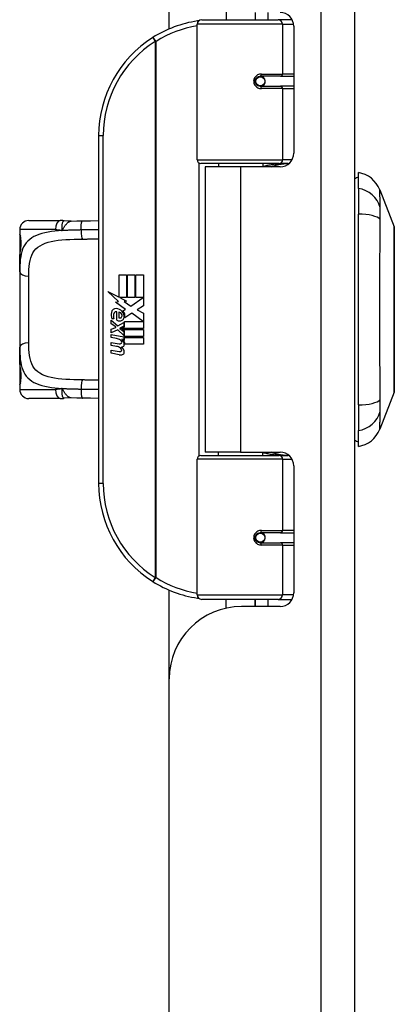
# Model space of a CAD drawing. Header units: inches. Extents: x 3.4 to 82.4, y 3.9 to 45.4.
# Tile 53 of 79: x 18.6 to 20.2, y 24.5 to 28.7. Entities that reach past the tile are written whole.
import ezdxf

# ---------------------------------------------------------------- set-up
doc = ezdxf.new("R2010")
doc.units = ezdxf.units.IN
doc.header["$MEASUREMENT"] = 0
doc.layers.add('Visible Edges(ANSI)', color=7, linetype='Continuous', lineweight=25)
doc.layers.add('Visible Tangent Edges(ANSI)', color=7, linetype='Continuous', lineweight=25)

msp = doc.modelspace()

# ---------------------------------------------------------------- linework, layer by layer
at = {"layer": 'Visible Edges(ANSI)'}
for p, q in [((20.0657, 8.04), (20.0657, 31.551)), ((19.2657, 28.6572), (19.2657, 29.04)), ((19.5107, 28.7353), (19.5107, 28.697)), ((19.6366, 28.728), (19.6366, 28.697)), ((19.6377, 28.697), (19.6377, 28.728)), ((19.3862, 28.0927), (19.3862, 28.6773)), ((19.4058, 28.697), (19.7357, 28.697)), ((19.7941, 28.697), (19.7357, 28.697)), ((19.7941, 28.697), (19.7956, 28.697)), ((19.8027, 28.6689), (19.8027, 28.1216)), ((19.653, 28.4522), (19.6534, 28.4503)), ((19.7453, 28.4529), (19.6583, 28.4529)), ((19.6607, 28.4508), (19.6607, 28.4528)), ((19.7453, 28.4529), (19.8027, 28.4529)), ((19.6583, 28.4509), (19.6533, 28.4509)), ((19.6614, 28.4118), (19.6618, 28.4096)), ((19.6583, 28.4096), (19.7453, 28.4096)), ((19.8027, 28.4096), (19.7453, 28.4096)), ((18.9612, 28.197), (18.9612, 26.697)), ((19.7396, 28.0769), (19.4019, 28.0769)), ((19.4782, 28.0769), (19.4782, 28.0625)), ((19.6691, 28.0769), (19.6691, 28.0625)), ((19.7396, 28.0769), (19.7823, 28.0769)), ((19.5737, 28.0625), (19.4207, 28.0625)), ((19.4207, 28.0625), (19.4207, 26.8315)), ((19.7436, 28.0625), (19.5737, 28.0625)), ((20.0814, 27.9695), (20.0814, 28.0376)), ((20.0814, 27.9695), (20.0814, 27.8588)), ((20.1738, 27.9636), (20.2359, 27.8039)), ((20.0814, 27.0352), (20.0814, 27.8588)), ((18.6601, 27.8309), (18.7955, 27.8309)), ((18.6208, 27.7915), (18.6208, 27.7718)), ((18.6208, 27.7718), (18.6208, 27.648)), ((18.6208, 27.6096), (18.6208, 27.648)), ((18.6208, 27.6096), (18.6208, 27.2844)), ((19.0491, 27.597), (19.0812, 27.597)), ((19.0491, 27.5), (19.0491, 27.597)), ((19.0812, 27.597), (19.0812, 27.4983)), ((19.0857, 27.597), (19.1178, 27.597)), ((19.0857, 27.4983), (19.0857, 27.597)), ((19.1178, 27.597), (19.1178, 27.4983)), ((19.122, 27.4983), (19.122, 27.597)), ((19.122, 27.597), (19.1541, 27.597)), ((19.1541, 27.597), (19.1541, 27.4632)), ((19.0014, 27.5249), (19.0491, 27.5)), ((19.0476, 27.481), (19.0014, 27.5249)), ((19.0334, 27.479), (19.0476, 27.481)), ((19.0774, 27.4476), (19.0334, 27.479)), ((19.0524, 27.4983), (19.0818, 27.483)), ((19.0812, 27.4983), (19.0524, 27.4983)), ((19.0818, 27.483), (19.0717, 27.481)), ((19.0717, 27.481), (19.0998, 27.4614)), ((19.1178, 27.4983), (19.0857, 27.4983)), ((19.0998, 27.4614), (19.1535, 27.4983)), ((19.1535, 27.4983), (19.122, 27.4983)), ((19.0395, 27.4005), (19.0395, 27.4371)), ((19.0485, 27.4356), (19.0485, 27.4116)), ((19.0659, 27.4407), (19.0774, 27.4476)), ((19.1541, 27.4632), (19.128, 27.4456)), ((19.128, 27.4456), (19.1541, 27.4317)), ((19.0158, 27.4017), (19.0437, 27.3771)), ((19.0158, 27.3855), (19.0158, 27.4017)), ((19.0275, 27.4071), (19.0185, 27.4071)), ((19.0437, 27.3771), (19.0704, 27.3909)), ((19.0704, 27.3909), (19.0704, 27.3747)), ((19.0732, 27.3948), (19.1528, 27.3948)), ((19.0732, 27.3723), (19.0732, 27.3948)), ((19.1038, 27.4314), (19.074, 27.4107)), ((19.1528, 27.3948), (19.1038, 27.4314)), ((19.1541, 27.4317), (19.1541, 27.3648)), ((19.0353, 27.372), (19.0158, 27.3855)), ((19.0158, 27.3621), (19.0353, 27.3696)), ((19.0158, 27.3459), (19.0158, 27.3621)), ((19.0438, 27.3594), (19.0158, 27.3459)), ((19.0353, 27.3696), (19.0353, 27.372)), ((19.0704, 27.3351), (19.0438, 27.3594)), ((19.0704, 27.3747), (19.052, 27.3669)), ((19.052, 27.3669), (19.052, 27.3648)), ((19.052, 27.3648), (19.0704, 27.3515)), ((19.0555, 27.3648), (19.0732, 27.3723)), ((19.1541, 27.3648), (19.0555, 27.3648)), ((19.0629, 27.3606), (19.1541, 27.3606)), ((19.0732, 27.3531), (19.0629, 27.3606)), ((19.0704, 27.3515), (19.0704, 27.3351)), ((19.0732, 27.3309), (19.0732, 27.3531)), ((19.1541, 27.3606), (19.1541, 27.3309)), ((19.0158, 27.339), (19.0704, 27.3294)), ((19.0158, 27.3258), (19.0158, 27.339)), ((19.0383, 27.3218), (19.0158, 27.3258)), ((19.0608, 27.3188), (19.0608, 27.3159)), ((19.0704, 27.318), (19.0608, 27.3188)), ((19.0671, 27.3149), (19.0732, 27.3144)), ((19.0704, 27.3294), (19.0704, 27.318)), ((19.1541, 27.3309), (19.0732, 27.3309)), ((19.0732, 27.3267), (19.1541, 27.3267)), ((19.0732, 27.3144), (19.0732, 27.3267)), ((19.1541, 27.3267), (19.1541, 27.297)), ((18.6208, 27.246), (18.6208, 27.2844)), ((19.0158, 27.3051), (19.0503, 27.299)), ((19.0158, 27.2919), (19.0158, 27.3051)), ((19.0383, 27.2879), (19.0158, 27.2919)), ((19.0158, 27.2715), (19.0503, 27.2654)), ((19.0158, 27.2583), (19.0158, 27.2715)), ((19.1541, 27.297), (19.0746, 27.297)), ((18.6208, 27.246), (18.6208, 27.1222)), ((19.05, 27.2516), (19.0158, 27.2583)), ((18.6208, 27.1222), (18.6208, 27.1025)), ((18.7955, 27.0631), (18.6601, 27.0631)), ((20.2359, 27.0901), (20.1738, 26.9304)), ((20.0814, 27.0352), (20.0814, 26.9245)), ((20.0814, 26.8565), (20.0814, 26.9245)), ((19.3862, 26.2167), (19.3862, 26.8013)), ((19.4019, 26.8171), (19.7396, 26.8171)), ((19.5737, 26.8315), (19.4207, 26.8315)), ((19.4782, 26.8171), (19.4782, 26.8315)), ((19.5737, 26.8315), (19.7436, 26.8315)), ((19.6691, 26.8171), (19.6691, 26.8315)), ((19.7823, 26.8171), (19.7396, 26.8171)), ((19.8027, 26.7724), (19.8027, 26.2251)), ((19.7453, 26.4844), (19.6583, 26.4844)), ((19.6614, 26.4822), (19.6618, 26.4844)), ((19.7453, 26.4844), (19.8027, 26.4844)), ((19.653, 26.4418), (19.6534, 26.4437)), ((19.6533, 26.4431), (19.6583, 26.4431)), ((19.6583, 26.4411), (19.7453, 26.4411)), ((19.6607, 26.4432), (19.6607, 26.4412)), ((19.8027, 26.4411), (19.7453, 26.4411)), ((19.2657, 25.854), (19.2657, 26.2368)), ((19.7357, 26.197), (19.4058, 26.197)), ((19.5107, 26.1587), (19.5107, 26.197)), ((19.7436, 26.166), (19.5777, 26.166)), ((19.6366, 26.166), (19.6366, 26.197)), ((19.6377, 26.166), (19.6377, 26.197)), ((19.7357, 26.197), (19.7941, 26.197)), ((19.7956, 26.197), (19.7941, 26.197)), ((19.2657, 13.737), (19.2657, 25.854))]:
    msp.add_line(p, q, dxfattribs=at)
at = {"layer": 'Visible Edges(ANSI)', "flags": 128}
for points in [[(19.3931, 28.6924), (19.3929, 28.6923), (19.3926, 28.6923), (19.3924, 28.6922), (19.3921, 28.6922), (19.3919, 28.6922), (19.3916, 28.6921), (19.3914, 28.6921), (19.3911, 28.6921), (19.3909, 28.692), (19.3906, 28.692), (19.3904, 28.692), (19.3902, 28.6919), (19.3899, 28.6919), (19.3897, 28.6919), (19.3894, 28.6918), (19.3892, 28.6918), (19.3889, 28.6918), (19.3887, 28.6917), (19.3884, 28.6917), (19.3882, 28.6916), (19.3879, 28.6916), (19.3877, 28.6916), (19.3874, 28.6915), (19.3872, 28.6915)], [(19.6583, 28.4096), (19.6557, 28.4098), (19.6531, 28.4103), (19.6505, 28.4111), (19.648, 28.4122), (19.6456, 28.4137), (19.6435, 28.4155), (19.6415, 28.4176), (19.6398, 28.42), (19.6385, 28.4226), (19.6375, 28.4254), (19.6369, 28.4283), (19.6367, 28.4312), (19.6369, 28.4342), (19.6375, 28.4371), (19.6385, 28.4399), (19.6398, 28.4425), (19.6415, 28.4449), (19.6434, 28.447), (19.6456, 28.4488), (19.648, 28.4503), (19.6505, 28.4514), (19.6531, 28.4523), (19.6557, 28.4527), (19.6583, 28.4529)], [(19.7054, 28.0625), (19.7084, 28.0637), (19.7114, 28.0648), (19.7144, 28.0659), (19.7175, 28.0669), (19.7205, 28.0679), (19.7236, 28.0689), (19.7266, 28.0697), (19.7297, 28.0706), (19.7328, 28.0713), (19.7359, 28.0721), (19.739, 28.0727), (19.7421, 28.0734), (19.7452, 28.0739), (19.7483, 28.0745), (19.7514, 28.0749), (19.7545, 28.0753), (19.7576, 28.0757), (19.7607, 28.076), (19.7638, 28.0763), (19.7669, 28.0765), (19.77, 28.0767), (19.7731, 28.0768), (19.7762, 28.0769), (19.7793, 28.0769)], [(18.8127, 27.8296), (18.812, 27.8297), (18.8113, 27.8298), (18.8106, 27.8299), (18.8098, 27.83), (18.8091, 27.8301), (18.8084, 27.8302), (18.8077, 27.8302), (18.8069, 27.8303), (18.8062, 27.8304), (18.8055, 27.8304), (18.8048, 27.8305), (18.8041, 27.8305), (18.8034, 27.8306), (18.8026, 27.8306), (18.8019, 27.8307), (18.8012, 27.8307), (18.8005, 27.8308), (18.7998, 27.8308), (18.7991, 27.8308), (18.7984, 27.8308), (18.7976, 27.8308), (18.7969, 27.8309), (18.7962, 27.8309), (18.7955, 27.8309)], [(18.843, 27.8281), (18.8278, 27.8281), (18.8127, 27.8296)], [(18.843, 27.8281), (18.8668, 27.8289), (18.8911, 27.8294)], [(18.8911, 27.8294), (18.9263, 27.83), (18.9612, 27.8305)], [(20.2363, 27.0919), (20.2363, 27.0923), (20.2363, 27.0936), (20.2363, 27.0957), (20.2363, 27.0987), (20.2363, 27.1025), (20.2363, 27.1071), (20.2363, 27.1126), (20.2363, 27.1189), (20.2364, 27.126), (20.2364, 27.1338), (20.2364, 27.1424), (20.2364, 27.1517), (20.2364, 27.1617), (20.2365, 27.1724), (20.2365, 27.1837), (20.2365, 27.1957), (20.2365, 27.2083), (20.2365, 27.2214), (20.2364, 27.2352), (20.2364, 27.2494), (20.2364, 27.2641), (20.2364, 27.2792), (20.2364, 27.2948), (20.2363, 27.3107), (20.2363, 27.3271), (20.2363, 27.3437), (20.2363, 27.3606), (20.2363, 27.3776), (20.2363, 27.3948), (20.2363, 27.412), (20.2363, 27.4294), (20.2363, 27.4469), (20.2363, 27.4644), (20.2363, 27.4819), (20.2363, 27.4992), (20.2363, 27.5164), (20.2363, 27.5334), (20.2363, 27.5502), (20.2363, 27.5667), (20.2363, 27.583), (20.2364, 27.5991), (20.2364, 27.6147), (20.2364, 27.6299), (20.2364, 27.6447), (20.2364, 27.6589), (20.2365, 27.6726), (20.2365, 27.6858), (20.2365, 27.6983), (20.2365, 27.7103), (20.2365, 27.7216), (20.2364, 27.7323), (20.2364, 27.7423), (20.2364, 27.7516), (20.2364, 27.7602), (20.2364, 27.768), (20.2363, 27.7751), (20.2363, 27.7814), (20.2363, 27.7869), (20.2363, 27.7915), (20.2363, 27.7953), (20.2363, 27.7983), (20.2363, 27.8004), (20.2363, 27.8017), (20.2363, 27.8021)], [(18.6247, 27.7077), (18.6256, 27.7146), (18.6262, 27.7228), (18.6265, 27.7318), (18.6263, 27.7408), (18.6257, 27.7492), (18.6248, 27.7564), (18.6239, 27.7616), (18.6235, 27.7632), (18.6233, 27.7639)], [(18.6208, 27.648), (18.621, 27.6635), (18.6216, 27.6787), (18.6228, 27.6934), (18.6247, 27.7077)], [(18.6247, 27.1863), (18.6228, 27.2006), (18.6216, 27.2153), (18.621, 27.2305), (18.6208, 27.246)], [(18.6233, 27.1301), (18.6235, 27.1308), (18.6239, 27.1324), (18.6248, 27.1377), (18.6257, 27.1448), (18.6263, 27.1532), (18.6265, 27.1622), (18.6262, 27.1712), (18.6256, 27.1794), (18.6247, 27.1863)], [(18.7955, 27.0631), (18.7962, 27.0631), (18.7969, 27.0632), (18.7976, 27.0632), (18.7984, 27.0632), (18.7991, 27.0632), (18.7998, 27.0632), (18.8005, 27.0632), (18.8012, 27.0633), (18.8019, 27.0633), (18.8026, 27.0634), (18.8034, 27.0634), (18.8041, 27.0635), (18.8048, 27.0635), (18.8055, 27.0636), (18.8062, 27.0636), (18.8069, 27.0637), (18.8077, 27.0638), (18.8084, 27.0638), (18.8091, 27.0639), (18.8098, 27.064), (18.8106, 27.0641), (18.8113, 27.0642), (18.812, 27.0643), (18.8127, 27.0644)], [(18.843, 27.0659), (18.8278, 27.0659), (18.8127, 27.0644)], [(18.8911, 27.0646), (18.8668, 27.0651), (18.843, 27.0659)], [(18.9612, 27.0635), (18.9263, 27.064), (18.8911, 27.0646)], [(19.7793, 26.8171), (19.7762, 26.8171), (19.7731, 26.8172), (19.77, 26.8173), (19.7669, 26.8175), (19.7638, 26.8177), (19.7607, 26.818), (19.7576, 26.8183), (19.7545, 26.8187), (19.7514, 26.8191), (19.7483, 26.8195), (19.7452, 26.8201), (19.7421, 26.8206), (19.739, 26.8213), (19.7359, 26.8219), (19.7328, 26.8227), (19.7297, 26.8234), (19.7266, 26.8243), (19.7236, 26.8251), (19.7205, 26.8261), (19.7175, 26.8271), (19.7144, 26.8281), (19.7114, 26.8292), (19.7084, 26.8303), (19.7054, 26.8315)], [(19.6583, 26.4411), (19.6557, 26.4413), (19.6531, 26.4417), (19.6505, 26.4426), (19.648, 26.4437), (19.6456, 26.4452), (19.6434, 26.447), (19.6415, 26.4491), (19.6398, 26.4515), (19.6385, 26.4541), (19.6375, 26.4569), (19.6369, 26.4598), (19.6367, 26.4628), (19.6369, 26.4657), (19.6375, 26.4686), (19.6385, 26.4714), (19.6398, 26.474), (19.6415, 26.4764), (19.6435, 26.4785), (19.6456, 26.4803), (19.648, 26.4818), (19.6505, 26.4829), (19.6531, 26.4837), (19.6557, 26.4842), (19.6583, 26.4844)], [(19.3872, 26.2025), (19.3874, 26.2025), (19.3877, 26.2024), (19.3879, 26.2024), (19.3882, 26.2024), (19.3884, 26.2023), (19.3887, 26.2023), (19.3889, 26.2022), (19.3892, 26.2022), (19.3894, 26.2022), (19.3897, 26.2021), (19.3899, 26.2021), (19.3902, 26.2021), (19.3904, 26.202), (19.3906, 26.202), (19.3909, 26.202), (19.3911, 26.2019), (19.3914, 26.2019), (19.3916, 26.2019), (19.3919, 26.2018), (19.3921, 26.2018), (19.3924, 26.2018), (19.3926, 26.2017), (19.3929, 26.2017), (19.3931, 26.2016)]]:
    msp.add_lwpolyline(points, dxfattribs=at)
at = {"layer": 'Visible Edges(ANSI)'}
for centre in [(19.6583, 28.4313), (19.6583, 26.4627)]:
    msp.add_circle(centre, 0.0197, dxfattribs=at)
for centre, radius, start, end in [((19.7436, 28.6689), 0.0591, 0, 90), ((19.4612, 28.197), 0.5, 98.5081, 122.2377), ((19.4058, 28.6773), 0.0197, 90, 180), ((19.4612, 28.197), 0.5, 122.2377, 180), ((19.6583, 28.4313), 0.0217, 279.147, 90), ((19.7436, 28.1216), 0.0591, 270, 0), ((19.4019, 28.0927), 0.0157, 180, 270), ((20.0637, 27.9208), 0.1181, 21.2505, 81.3991), ((20.0893, 27.9785), 0.0394, 101.537, 126.8699), ((18.6601, 27.7915), 0.0394, 90, 180), ((20.2313, 27.8021), 0.00492, 0.2088, 21.2505), ((18.6405, 27.7718), 0.0197, 180, 213.12), ((19.0764, 27.4252), 0.0607, 171.5605, 197.3343), ((19.0359, 27.4312), 0.0197, 86.5646, 171.5605), ((19.0367, 27.4279), 0.0096, 73.5261, 154.6784), ((19.0347, 27.4112), 0.0398, 44.1684, 86.5646), ((19.0464, 27.4189), 0.0168, 19.3797, 82.9975), ((19.0418, 27.4181), 0.0299, 350.4085, 44.1684), ((19.0418, 27.4181), 0.033, 347.079, 43.1785), ((19.0558, 27.4189), 0.0307, 154.6784, 202.5609), ((19.0509, 27.4263), 0.0282, 246.1555, 293.8445), ((19.053, 27.42), 0.00955, 241.4547, 321.1652), ((19.0519, 27.4209), 0.0109, 321.1652, 19.3797), ((19.0561, 27.4144), 0.0152, 293.8445, 355.0802), ((19.0302, 27.276), 0.0465, 57.5992, 80), ((19.0484, 27.3047), 0.0126, 6.03, 57.5992), ((19.0549, 27.3054), 0.006, 293.5571, 6.03), ((19.0478, 27.2957), 0.024, 359.4776, 57.4114), ((19.0506, 27.2975), 0.024, 358.7952, 46.5849), ((19.0309, 27.242), 0.0465, 58.5584, 80.8257), ((19.0524, 27.3111), 0.0123, 260, 293.5571), ((19.0524, 27.2775), 0.0123, 259.9922, 293.5487), ((19.0484, 27.2711), 0.0126, 6.1027, 57.6083), ((19.0549, 27.2718), 0.006, 293.5487, 6.1027), ((19.0562, 27.3134), 0.0288, 273.6169, 286.9928), ((19.0473, 27.2626), 0.0246, 359.6788, 63.9508), ((19.0617, 27.2956), 0.0101, 286.9928, 359.4776), ((19.0555, 27.2799), 0.0288, 259, 288.4748), ((19.0613, 27.2626), 0.0105, 288.4748, 359.6788), ((18.6405, 27.1222), 0.0197, 146.88, 180), ((18.6601, 27.1025), 0.0394, 180, 270), ((20.2313, 27.0919), 0.00492, 338.7495, 359.7912), ((20.0637, 26.9732), 0.1181, 278.6009, 338.7495), ((20.0893, 26.9155), 0.0394, 233.1301, 258.463), ((19.4019, 26.8013), 0.0157, 90, 180), ((19.7436, 26.7724), 0.0591, 0, 90), ((19.4612, 26.697), 0.5, 180, 237.7623), ((19.6583, 26.4627), 0.0217, 270, 80.853), ((19.4612, 26.697), 0.5, 237.7623, 261.4919), ((19.4058, 26.2167), 0.0197, 180, 270), ((19.7436, 26.2251), 0.0591, 270, 0), ((19.5777, 25.854), 0.312, 90, 180)]:
    msp.add_arc(centre, radius, start, end, dxfattribs=at)
at = {"layer": 'Visible Tangent Edges(ANSI)'}
for p, q in [((19.9197, 31.551), (19.9197, 8.04)), ((19.6915, 28.728), (19.6915, 28.697)), ((19.7548, 28.6773), (19.3862, 28.6773)), ((19.7548, 28.6773), (19.8021, 28.6773)), ((19.7548, 28.6773), (19.7548, 28.4627)), ((19.1944, 28.6199), (19.2049, 28.6033)), ((19.2049, 28.6033), (19.2049, 26.2907)), ((19.2049, 28.6033), (19.2087, 28.6033)), ((19.2087, 26.2907), (19.2087, 28.6033)), ((19.663, 28.4627), (19.7548, 28.4627)), ((19.8027, 28.4627), (19.7548, 28.4627)), ((19.7548, 28.3998), (19.663, 28.3998)), ((19.7548, 28.3998), (19.7548, 28.0927)), ((19.7548, 28.3998), (19.8027, 28.3998)), ((18.9612, 28.197), (18.9808, 28.197)), ((18.9808, 26.697), (18.9808, 28.197)), ((19.3862, 28.0927), (19.7548, 28.0927)), ((19.3938, 28.0791), (19.3938, 26.8149)), ((19.7951, 28.0927), (19.7548, 28.0927)), ((19.5737, 28.0625), (19.5737, 26.8315)), ((18.7755, 27.7915), (18.6208, 27.7915)), ((18.6208, 27.7718), (18.6214, 27.7718)), ((18.6601, 27.303), (18.6601, 27.591)), ((18.6214, 27.1222), (18.6208, 27.1222)), ((18.6208, 27.1025), (18.7755, 27.1025)), ((19.7548, 26.8013), (19.3862, 26.8013)), ((19.7548, 26.8013), (19.7951, 26.8013)), ((19.7548, 26.8013), (19.7548, 26.4942)), ((18.9808, 26.697), (18.9612, 26.697)), ((19.663, 26.4942), (19.7548, 26.4942)), ((19.8027, 26.4942), (19.7548, 26.4942)), ((19.7548, 26.4313), (19.663, 26.4313)), ((19.7548, 26.4313), (19.7548, 26.2167)), ((19.7548, 26.4313), (19.8027, 26.4313)), ((19.2049, 26.2907), (19.1944, 26.2741)), ((19.2087, 26.2907), (19.2049, 26.2907)), ((19.3862, 26.2167), (19.7548, 26.2167)), ((19.8021, 26.2167), (19.7548, 26.2167)), ((19.6915, 26.197), (19.6915, 26.166))]:
    msp.add_line(p, q, dxfattribs=at)
at = {"layer": 'Visible Tangent Edges(ANSI)', "flags": 128}
for points in [[(19.663, 28.4627), (19.659, 28.4625), (19.6549, 28.4618), (19.651, 28.4606), (19.6471, 28.4589), (19.6435, 28.4568), (19.6401, 28.4541), (19.6371, 28.451), (19.6346, 28.4476), (19.6325, 28.4438), (19.631, 28.4397), (19.6301, 28.4355), (19.6298, 28.4312), (19.6301, 28.4269), (19.631, 28.4227), (19.6326, 28.4187), (19.6346, 28.4149), (19.6372, 28.4114), (19.6402, 28.4083), (19.6435, 28.4057), (19.6472, 28.4036), (19.651, 28.4019), (19.655, 28.4007), (19.659, 28.4), (19.663, 28.3998)], [(19.7793, 28.0769), (19.7747, 28.0769), (19.77, 28.0768), (19.7654, 28.0767), (19.7607, 28.0766), (19.756, 28.0763), (19.7514, 28.0761), (19.7467, 28.0758), (19.7421, 28.0754), (19.7374, 28.075), (19.7328, 28.0746), (19.7281, 28.0741), (19.7235, 28.0736), (19.7189, 28.073), (19.7143, 28.0724), (19.7097, 28.0717), (19.7051, 28.0709), (19.7005, 28.0702), (19.696, 28.0693), (19.6915, 28.0684), (19.6869, 28.0675), (19.6825, 28.0665), (19.678, 28.0655), (19.6735, 28.0644), (19.6691, 28.0633)], [(20.1754, 27.8869), (20.1752, 27.8952), (20.1752, 27.9007), (20.1751, 27.9061), (20.1751, 27.9112), (20.175, 27.9162), (20.1749, 27.9209), (20.1749, 27.9254), (20.1748, 27.9296), (20.1747, 27.9336), (20.1746, 27.9374), (20.1745, 27.9409), (20.1745, 27.9442), (20.1744, 27.9473), (20.1743, 27.9501), (20.1742, 27.9526), (20.1741, 27.9549), (20.1741, 27.9569), (20.174, 27.9587), (20.174, 27.9602), (20.1739, 27.9614), (20.1739, 27.9623), (20.1738, 27.963), (20.1738, 27.9634), (20.1738, 27.9636)], [(20.1754, 27.8356), (20.1753, 27.8384), (20.1753, 27.8411), (20.1753, 27.8438), (20.1753, 27.8464), (20.1752, 27.849), (20.1752, 27.8516), (20.1752, 27.8541), (20.1752, 27.8565), (20.1752, 27.8589), (20.1752, 27.8613), (20.1752, 27.8635), (20.1752, 27.8658), (20.1752, 27.8679), (20.1752, 27.87), (20.1752, 27.872), (20.1752, 27.874), (20.1752, 27.8758), (20.1752, 27.8776), (20.1752, 27.8794), (20.1753, 27.881), (20.1753, 27.8826), (20.1753, 27.8841), (20.1753, 27.8856), (20.1754, 27.8869)], [(18.8127, 27.8296), (18.8119, 27.8296), (18.8111, 27.8295), (18.8103, 27.8291), (18.8095, 27.8286), (18.8087, 27.8279), (18.8079, 27.827), (18.8071, 27.8259), (18.8064, 27.8247), (18.8057, 27.8233), (18.8051, 27.8217), (18.8045, 27.82), (18.8039, 27.8181), (18.8034, 27.8161), (18.803, 27.814), (18.8027, 27.8118), (18.8024, 27.8094), (18.8022, 27.8069), (18.8021, 27.8044), (18.8021, 27.8017), (18.8022, 27.799), (18.8025, 27.7962), (18.8029, 27.7933), (18.8035, 27.7904), (18.8043, 27.7873)], [(18.8043, 27.7873), (18.8057, 27.79), (18.8071, 27.7926), (18.8085, 27.7951), (18.8099, 27.7977), (18.8114, 27.8002), (18.8128, 27.8026), (18.8143, 27.805), (18.8158, 27.8073), (18.8173, 27.8096), (18.8189, 27.8117), (18.8205, 27.8138), (18.8221, 27.8157), (18.8237, 27.8175), (18.8254, 27.8192), (18.8271, 27.8208), (18.8288, 27.8222), (18.8306, 27.8235), (18.8323, 27.8246), (18.8341, 27.8256), (18.8358, 27.8264), (18.8376, 27.8271), (18.8394, 27.8276), (18.8412, 27.8279), (18.843, 27.8281)], [(18.8854, 27.79), (18.8854, 27.7923), (18.8854, 27.7947), (18.8854, 27.7971), (18.8855, 27.7995), (18.8855, 27.8019), (18.8856, 27.8043), (18.8858, 27.8067), (18.8859, 27.809), (18.8861, 27.8113), (18.8863, 27.8135), (18.8866, 27.8156), (18.8868, 27.8176), (18.8871, 27.8195), (18.8874, 27.8212), (18.8878, 27.8228), (18.8881, 27.8242), (18.8885, 27.8254), (18.8888, 27.8265), (18.8892, 27.8274), (18.8896, 27.8281), (18.89, 27.8287), (18.8904, 27.8291), (18.8907, 27.8293), (18.8911, 27.8294)], [(20.1754, 27.0584), (20.1752, 27.092), (20.1751, 27.123), (20.1749, 27.1544), (20.1748, 27.186), (20.1746, 27.2179), (20.1745, 27.2501), (20.1743, 27.2826), (20.1741, 27.3152), (20.174, 27.3479), (20.1739, 27.3808), (20.1738, 27.4138), (20.1738, 27.4468), (20.1738, 27.4798), (20.1739, 27.5128), (20.174, 27.5457), (20.1741, 27.5785), (20.1743, 27.6111), (20.1745, 27.6436), (20.1746, 27.6758), (20.1748, 27.7078), (20.1749, 27.7396), (20.1751, 27.771), (20.1752, 27.802), (20.1754, 27.8356)], [(18.8043, 27.7873), (18.7882, 27.7862), (18.7726, 27.7847), (18.7575, 27.7829), (18.7431, 27.7807), (18.7293, 27.778), (18.7162, 27.7748), (18.704, 27.7709), (18.6927, 27.7665), (18.6822, 27.7614), (18.6726, 27.7557), (18.6639, 27.7493), (18.656, 27.7422), (18.6491, 27.7345), (18.6431, 27.7261), (18.6379, 27.717), (18.6336, 27.7072), (18.6301, 27.6968), (18.6272, 27.6858), (18.625, 27.6743), (18.6233, 27.6623), (18.6221, 27.6497), (18.6213, 27.6367), (18.6209, 27.6233), (18.6208, 27.6096)], [(18.7755, 27.7915), (18.7767, 27.7915), (18.7779, 27.7915), (18.779, 27.7914), (18.7802, 27.7914), (18.7814, 27.7913), (18.7826, 27.7912), (18.7838, 27.7912), (18.785, 27.791), (18.7862, 27.7909), (18.7874, 27.7908), (18.7886, 27.7906), (18.7898, 27.7905), (18.791, 27.7903), (18.7923, 27.7901), (18.7935, 27.7899), (18.7947, 27.7897), (18.7959, 27.7894), (18.7971, 27.7892), (18.7983, 27.7889), (18.7995, 27.7886), (18.8007, 27.7883), (18.8019, 27.788), (18.8031, 27.7877), (18.8043, 27.7873)], [(18.8854, 27.79), (18.8819, 27.79), (18.8785, 27.7899), (18.875, 27.7899), (18.8715, 27.7898), (18.868, 27.7898), (18.8646, 27.7897), (18.8611, 27.7896), (18.8577, 27.7895), (18.8543, 27.7895), (18.8508, 27.7894), (18.8474, 27.7893), (18.844, 27.7892), (18.8406, 27.7891), (18.8373, 27.7889), (18.8339, 27.7888), (18.8306, 27.7887), (18.8272, 27.7885), (18.8239, 27.7884), (18.8206, 27.7882), (18.8173, 27.7881), (18.814, 27.7879), (18.8108, 27.7877), (18.8075, 27.7875), (18.8043, 27.7873)], [(18.9612, 27.7913), (18.958, 27.7912), (18.9549, 27.7912), (18.9518, 27.7911), (18.9487, 27.7911), (18.9455, 27.791), (18.9424, 27.791), (18.9393, 27.7909), (18.9361, 27.7909), (18.933, 27.7908), (18.9298, 27.7908), (18.9267, 27.7907), (18.9235, 27.7907), (18.9204, 27.7906), (18.9172, 27.7906), (18.914, 27.7905), (18.9109, 27.7905), (18.9077, 27.7904), (18.9045, 27.7904), (18.9013, 27.7903), (18.8982, 27.7902), (18.895, 27.7902), (18.8918, 27.7901), (18.8886, 27.7901), (18.8854, 27.79)], [(20.2359, 27.8039), (20.2359, 27.8037), (20.2359, 27.8033), (20.2359, 27.8025), (20.2359, 27.8015), (20.2359, 27.8001), (20.236, 27.7985), (20.236, 27.7965), (20.236, 27.7943), (20.236, 27.7918), (20.236, 27.789), (20.236, 27.7859), (20.2361, 27.7825), (20.2361, 27.7789), (20.2361, 27.775), (20.2361, 27.7708), (20.2361, 27.7663), (20.2362, 27.7616), (20.2362, 27.7566), (20.2362, 27.7514), (20.2362, 27.7459), (20.2362, 27.7402), (20.2363, 27.7342), (20.2363, 27.728), (20.2363, 27.7216)], [(18.6247, 27.7046), (18.6251, 27.7074), (18.6255, 27.7105), (18.6259, 27.7139), (18.6262, 27.7174), (18.6265, 27.721), (18.6267, 27.7248), (18.6268, 27.7286), (18.6269, 27.7325), (18.6268, 27.7363), (18.6267, 27.7402), (18.6265, 27.7439), (18.6262, 27.7476), (18.6259, 27.7511), (18.6255, 27.7544), (18.6251, 27.7575), (18.6247, 27.7603), (18.6242, 27.7629), (18.6237, 27.7652), (18.6233, 27.7671), (18.6228, 27.7688), (18.6224, 27.7701), (18.622, 27.771), (18.6217, 27.7716), (18.6214, 27.7718)], [(18.6601, 27.591), (18.6603, 27.6055), (18.6608, 27.6196), (18.6619, 27.6332), (18.6635, 27.6461), (18.6657, 27.6584), (18.6688, 27.67), (18.6727, 27.6808), (18.6776, 27.6908), (18.6836, 27.7), (18.6908, 27.7083), (18.6991, 27.7157), (18.7084, 27.7223), (18.7189, 27.7281), (18.7305, 27.733), (18.7432, 27.7371), (18.7569, 27.7405), (18.7715, 27.7433), (18.7869, 27.7455), (18.8031, 27.7472), (18.8199, 27.7485), (18.8372, 27.7494), (18.855, 27.7501), (18.8732, 27.7505), (18.8917, 27.7508)], [(18.8917, 27.7508), (18.8946, 27.7509), (18.8975, 27.7509), (18.9005, 27.7509), (18.9034, 27.751), (18.9063, 27.751), (18.9092, 27.7511), (18.9121, 27.7511), (18.915, 27.7512), (18.9179, 27.7512), (18.9208, 27.7512), (18.9237, 27.7513), (18.9266, 27.7513), (18.9295, 27.7514), (18.9324, 27.7514), (18.9353, 27.7514), (18.9382, 27.7515), (18.941, 27.7515), (18.9439, 27.7516), (18.9468, 27.7516), (18.9497, 27.7516), (18.9526, 27.7517), (18.9554, 27.7517), (18.9583, 27.7518), (18.9612, 27.7518)], [(18.6208, 27.648), (18.6208, 27.6505), (18.6208, 27.653), (18.6208, 27.6556), (18.6209, 27.6581), (18.6209, 27.6605), (18.621, 27.663), (18.621, 27.6655), (18.6211, 27.6679), (18.6212, 27.6703), (18.6214, 27.6727), (18.6215, 27.6751), (18.6216, 27.6775), (18.6218, 27.6799), (18.622, 27.6822), (18.6222, 27.6845), (18.6224, 27.6868), (18.6226, 27.6891), (18.6228, 27.6914), (18.6231, 27.6936), (18.6234, 27.6959), (18.6237, 27.6981), (18.624, 27.7003), (18.6243, 27.7024), (18.6247, 27.7046)], [(20.2363, 27.7216), (20.2363, 27.7198), (20.2363, 27.718), (20.2363, 27.7162), (20.2363, 27.7144), (20.2363, 27.7125), (20.2363, 27.7107), (20.2363, 27.7088), (20.2363, 27.7069), (20.2363, 27.705), (20.2363, 27.7031), (20.2363, 27.7011), (20.2363, 27.6992), (20.2363, 27.6972), (20.2363, 27.6952), (20.2363, 27.6932), (20.2363, 27.6912), (20.2363, 27.6892), (20.2363, 27.6871), (20.2363, 27.6851), (20.2363, 27.683), (20.2363, 27.6809), (20.2363, 27.6788), (20.2363, 27.6767), (20.2363, 27.6746)], [(20.2363, 27.6746), (20.2363, 27.6584), (20.2362, 27.6416), (20.2362, 27.624), (20.2361, 27.6058), (20.2361, 27.5871), (20.2361, 27.568), (20.236, 27.5484), (20.236, 27.5285), (20.236, 27.5084), (20.2359, 27.488), (20.2359, 27.4675), (20.2359, 27.4469), (20.2359, 27.4262), (20.2359, 27.4058), (20.236, 27.3855), (20.236, 27.3653), (20.236, 27.3454), (20.2361, 27.3258), (20.2361, 27.3066), (20.2361, 27.2879), (20.2362, 27.2698), (20.2362, 27.2524), (20.2363, 27.2356), (20.2363, 27.2194)], [(18.6208, 27.2844), (18.6209, 27.2707), (18.6213, 27.2573), (18.6221, 27.2444), (18.6233, 27.2318), (18.625, 27.2198), (18.6273, 27.2082), (18.6301, 27.1972), (18.6337, 27.1868), (18.638, 27.177), (18.6431, 27.1679), (18.649, 27.1594), (18.6559, 27.1517), (18.6638, 27.1447), (18.6725, 27.1383), (18.6822, 27.1326), (18.6927, 27.1276), (18.704, 27.1231), (18.7162, 27.1193), (18.7292, 27.1161), (18.743, 27.1133), (18.7574, 27.1111), (18.7725, 27.1093), (18.7881, 27.1078), (18.8043, 27.1067)], [(18.8917, 27.1432), (18.8732, 27.1435), (18.8549, 27.144), (18.837, 27.1447), (18.8196, 27.1456), (18.8027, 27.1469), (18.7866, 27.1486), (18.7712, 27.1508), (18.7566, 27.1535), (18.743, 27.157), (18.7304, 27.1611), (18.7188, 27.166), (18.7083, 27.1718), (18.6989, 27.1783), (18.6907, 27.1857), (18.6836, 27.194), (18.6776, 27.2032), (18.6727, 27.2133), (18.6688, 27.2241), (18.6658, 27.2357), (18.6635, 27.248), (18.6619, 27.261), (18.6609, 27.2745), (18.6603, 27.2885), (18.6601, 27.303)], [(18.6247, 27.1894), (18.6243, 27.1916), (18.624, 27.1937), (18.6237, 27.1959), (18.6234, 27.1981), (18.6231, 27.2004), (18.6228, 27.2026), (18.6226, 27.2049), (18.6224, 27.2072), (18.6222, 27.2095), (18.622, 27.2118), (18.6218, 27.2142), (18.6216, 27.2165), (18.6215, 27.2189), (18.6214, 27.2213), (18.6212, 27.2237), (18.6211, 27.2261), (18.621, 27.2285), (18.621, 27.231), (18.6209, 27.2335), (18.6209, 27.236), (18.6208, 27.2384), (18.6208, 27.241), (18.6208, 27.2435), (18.6208, 27.246)], [(18.6214, 27.1222), (18.6217, 27.1224), (18.622, 27.123), (18.6224, 27.1239), (18.6228, 27.1252), (18.6233, 27.1269), (18.6237, 27.1288), (18.6242, 27.1311), (18.6247, 27.1337), (18.6251, 27.1366), (18.6255, 27.1397), (18.6259, 27.143), (18.6262, 27.1465), (18.6265, 27.1502), (18.6267, 27.1539), (18.6268, 27.1577), (18.6269, 27.1616), (18.6268, 27.1655), (18.6267, 27.1693), (18.6265, 27.173), (18.6262, 27.1767), (18.6259, 27.1802), (18.6255, 27.1835), (18.6251, 27.1866), (18.6247, 27.1894)], [(20.2363, 27.2194), (20.2363, 27.2173), (20.2363, 27.2152), (20.2363, 27.2131), (20.2363, 27.211), (20.2363, 27.2089), (20.2363, 27.2069), (20.2363, 27.2048), (20.2363, 27.2028), (20.2363, 27.2008), (20.2363, 27.1988), (20.2363, 27.1968), (20.2363, 27.1948), (20.2363, 27.1929), (20.2363, 27.1909), (20.2363, 27.189), (20.2363, 27.1871), (20.2363, 27.1852), (20.2363, 27.1833), (20.2363, 27.1815), (20.2363, 27.1796), (20.2363, 27.1778), (20.2363, 27.176), (20.2363, 27.1742), (20.2363, 27.1724)], [(18.9611, 27.1422), (18.9583, 27.1422), (18.9554, 27.1423), (18.9525, 27.1423), (18.9497, 27.1423), (18.9468, 27.1424), (18.9439, 27.1424), (18.9411, 27.1425), (18.9382, 27.1425), (18.9353, 27.1425), (18.9324, 27.1426), (18.9295, 27.1426), (18.9266, 27.1427), (18.9237, 27.1427), (18.9208, 27.1428), (18.9179, 27.1428), (18.915, 27.1428), (18.9121, 27.1429), (18.9092, 27.1429), (18.9063, 27.143), (18.9034, 27.143), (18.9005, 27.1431), (18.8976, 27.1431), (18.8946, 27.1431), (18.8917, 27.1432)], [(20.2363, 27.1724), (20.2363, 27.166), (20.2363, 27.1598), (20.2362, 27.1538), (20.2362, 27.1481), (20.2362, 27.1426), (20.2362, 27.1373), (20.2361, 27.1324), (20.2361, 27.1276), (20.2361, 27.1232), (20.2361, 27.119), (20.2361, 27.1151), (20.236, 27.1114), (20.236, 27.108), (20.236, 27.1049), (20.236, 27.1021), (20.236, 27.0996), (20.236, 27.0974), (20.236, 27.0955), (20.2359, 27.0939), (20.2359, 27.0925), (20.2359, 27.0915), (20.2359, 27.0907), (20.2359, 27.0903), (20.2359, 27.0901)], [(18.8043, 27.1067), (18.8031, 27.1063), (18.8019, 27.106), (18.8007, 27.1057), (18.7995, 27.1054), (18.7983, 27.1051), (18.7971, 27.1048), (18.7959, 27.1046), (18.7947, 27.1043), (18.7935, 27.1041), (18.7923, 27.1039), (18.791, 27.1037), (18.7898, 27.1035), (18.7886, 27.1034), (18.7874, 27.1032), (18.7862, 27.1031), (18.785, 27.103), (18.7838, 27.1029), (18.7826, 27.1028), (18.7814, 27.1027), (18.7802, 27.1026), (18.779, 27.1026), (18.7779, 27.1025), (18.7767, 27.1025), (18.7755, 27.1025)], [(18.8043, 27.1067), (18.8035, 27.1036), (18.8029, 27.1007), (18.8025, 27.0978), (18.8022, 27.095), (18.8021, 27.0923), (18.8021, 27.0896), (18.8022, 27.0871), (18.8024, 27.0846), (18.8027, 27.0822), (18.803, 27.08), (18.8034, 27.0779), (18.8039, 27.0759), (18.8045, 27.074), (18.8051, 27.0723), (18.8057, 27.0707), (18.8064, 27.0693), (18.8071, 27.0681), (18.8079, 27.067), (18.8087, 27.0661), (18.8095, 27.0654), (18.8103, 27.0649), (18.8111, 27.0645), (18.8119, 27.0644), (18.8127, 27.0644)], [(18.843, 27.0659), (18.8412, 27.0661), (18.8394, 27.0664), (18.8376, 27.0669), (18.8358, 27.0676), (18.8341, 27.0684), (18.8323, 27.0694), (18.8306, 27.0705), (18.8288, 27.0718), (18.8271, 27.0732), (18.8254, 27.0748), (18.8237, 27.0765), (18.8221, 27.0783), (18.8205, 27.0802), (18.8189, 27.0823), (18.8173, 27.0844), (18.8158, 27.0867), (18.8143, 27.089), (18.8128, 27.0914), (18.8114, 27.0938), (18.8099, 27.0963), (18.8085, 27.0989), (18.8071, 27.1014), (18.8057, 27.104), (18.8043, 27.1067)], [(18.8043, 27.1067), (18.8075, 27.1065), (18.8108, 27.1063), (18.814, 27.1061), (18.8173, 27.1059), (18.8206, 27.1058), (18.8239, 27.1056), (18.8272, 27.1055), (18.8306, 27.1053), (18.8339, 27.1052), (18.8373, 27.1051), (18.8407, 27.105), (18.8441, 27.1048), (18.8475, 27.1047), (18.8509, 27.1046), (18.8543, 27.1046), (18.8578, 27.1045), (18.8612, 27.1044), (18.8646, 27.1043), (18.8681, 27.1042), (18.8716, 27.1042), (18.875, 27.1041), (18.8785, 27.1041), (18.882, 27.104), (18.8854, 27.104)], [(18.8854, 27.104), (18.8854, 27.1017), (18.8854, 27.0993), (18.8854, 27.0969), (18.8855, 27.0945), (18.8855, 27.0921), (18.8856, 27.0897), (18.8858, 27.0873), (18.8859, 27.085), (18.8861, 27.0827), (18.8863, 27.0805), (18.8866, 27.0784), (18.8868, 27.0764), (18.8871, 27.0745), (18.8874, 27.0728), (18.8878, 27.0712), (18.8881, 27.0698), (18.8885, 27.0686), (18.8888, 27.0675), (18.8892, 27.0666), (18.8896, 27.0659), (18.89, 27.0653), (18.8904, 27.0649), (18.8907, 27.0647), (18.8911, 27.0646)], [(18.8854, 27.104), (18.8886, 27.1039), (18.8918, 27.1039), (18.895, 27.1038), (18.8982, 27.1038), (18.9014, 27.1037), (18.9045, 27.1036), (18.9077, 27.1036), (18.9109, 27.1035), (18.9141, 27.1035), (18.9172, 27.1034), (18.9204, 27.1034), (18.9236, 27.1033), (18.9267, 27.1033), (18.9299, 27.1032), (18.933, 27.1031), (18.9361, 27.1031), (18.9393, 27.103), (18.9424, 27.103), (18.9455, 27.1029), (18.9487, 27.1029), (18.9518, 27.1029), (18.9549, 27.1028), (18.958, 27.1028), (18.9611, 27.1027)], [(20.1754, 27.0071), (20.1753, 27.0084), (20.1753, 27.0099), (20.1753, 27.0114), (20.1753, 27.013), (20.1752, 27.0146), (20.1752, 27.0163), (20.1752, 27.0182), (20.1752, 27.02), (20.1752, 27.022), (20.1752, 27.024), (20.1752, 27.026), (20.1752, 27.0282), (20.1752, 27.0304), (20.1752, 27.0327), (20.1752, 27.035), (20.1752, 27.0374), (20.1752, 27.0399), (20.1752, 27.0424), (20.1752, 27.0449), (20.1753, 27.0475), (20.1753, 27.0502), (20.1753, 27.0529), (20.1753, 27.0556), (20.1754, 27.0584)], [(20.1738, 26.9304), (20.1738, 26.9306), (20.1738, 26.931), (20.1739, 26.9317), (20.1739, 26.9326), (20.174, 26.9338), (20.174, 26.9353), (20.1741, 26.9371), (20.1741, 26.9391), (20.1742, 26.9414), (20.1743, 26.9439), (20.1744, 26.9467), (20.1745, 26.9498), (20.1745, 26.9531), (20.1746, 26.9566), (20.1747, 26.9604), (20.1748, 26.9644), (20.1749, 26.9687), (20.1749, 26.9731), (20.175, 26.9778), (20.1751, 26.9828), (20.1751, 26.9879), (20.1752, 26.9933), (20.1752, 26.9988), (20.1754, 27.0071)], [(19.6691, 26.8307), (19.6735, 26.8296), (19.678, 26.8285), (19.6825, 26.8275), (19.6869, 26.8265), (19.6915, 26.8256), (19.696, 26.8247), (19.7005, 26.8238), (19.7051, 26.8231), (19.7097, 26.8223), (19.7143, 26.8217), (19.7189, 26.821), (19.7235, 26.8204), (19.7281, 26.8199), (19.7328, 26.8194), (19.7374, 26.819), (19.7421, 26.8186), (19.7467, 26.8182), (19.7514, 26.8179), (19.756, 26.8177), (19.7607, 26.8174), (19.7654, 26.8173), (19.77, 26.8172), (19.7747, 26.8171), (19.7793, 26.8171)], [(19.663, 26.4942), (19.659, 26.494), (19.655, 26.4933), (19.651, 26.4921), (19.6472, 26.4904), (19.6435, 26.4883), (19.6402, 26.4857), (19.6372, 26.4826), (19.6347, 26.4791), (19.6326, 26.4753), (19.631, 26.4713), (19.6301, 26.4671), (19.6298, 26.4628), (19.6301, 26.4585), (19.631, 26.4543), (19.6325, 26.4502), (19.6346, 26.4464), (19.6371, 26.443), (19.6402, 26.4399), (19.6435, 26.4373), (19.6471, 26.4351), (19.651, 26.4334), (19.6549, 26.4322), (19.659, 26.4315), (19.663, 26.4313)]]:
    msp.add_lwpolyline(points, dxfattribs=at)
at = {"layer": 'Visible Tangent Edges(ANSI)'}
for centre, start, end in [((19.4649, 28.197), 99.4349, 122.2377), ((19.4612, 28.197), 122.2377, 180), ((19.4612, 26.697), 180, 237.7623), ((19.4649, 26.697), 237.7623, 260.5651)]:
    msp.add_arc(centre, 0.4803, start, end, dxfattribs=at)
for centre, major_axis, ratio, start_param, end_param in [((19.3901, 28.672), (-0.0029, 0.0195), 0.187781, 5.698095, 6.283185), ((19.7357, 28.6773), (0, 0.0197), 0.965926, 4.712389, 6.283185), ((19.7941, 28.6773), (0, 0.0197), 0.965926, 6.20384, 6.283185), ((19.2049, 28.6033), (-0.0105, 0.0167), 0.161367, 4.610972, 6.283185), ((19.6583, 28.4627), (0, -0.00984), 0.476565, 0, 1.570796), ((19.7453, 28.4627), (0, -0.00984), 0.965926, 0, 1.570796), ((19.6583, 28.3998), (0, 0.00984), 0.476565, 4.712389, 6.283185), ((19.7453, 28.3998), (0, 0.00984), 0.965926, 4.712389, 6.283185), ((19.7396, 28.0927), (0, -0.0157), 0.965926, 0, 1.570796), ((20.0614, 27.8593), (0.117, -0.0158), 0.948273, 0.391156, 1.528426), ((20.0614, 27.8213), (0.118, 0.0053), 0.314585, 0.249322, 1.386592), ((18.7955, 27.7915), (0, 0.0394), 0.508749, 0, 1.570796), ((18.8917, 27.79), (0.0006, -0.0394), 0.159697, 4.710006, 6.190013), ((18.641, 27.7718), (0, 0.0197), 0.998051, 1.570796, 2.050029), ((18.6441, 27.7046), (-0.0194, 0.0031), 0.702907, 0, 0.222077), ((18.6601, 27.6096), (-0.0394, 0), 0.472046, 0, 1.570796), ((18.6601, 27.2844), (-0.0394, 0), 0.472046, 4.712389, 6.283185), ((18.6441, 27.1894), (-0.0194, -0.0031), 0.702907, 6.061108, 6.283185), ((18.8917, 27.104), (0.0006, 0.0394), 0.159697, 0.093172, 1.573179), ((18.641, 27.1222), (0, 0.0197), 0.998051, 1.091081, 1.570796), ((18.7955, 27.1025), (0, -0.0394), 0.508749, 4.712389, 6.283185), ((20.0614, 27.0727), (0.118, -0.0053), 0.314585, 4.896593, 6.033863), ((20.0614, 27.0347), (0.117, 0.0158), 0.948273, 4.754759, 5.892029), ((19.7396, 26.8013), (0, 0.0157), 0.965926, 4.712389, 6.283185), ((19.6583, 26.4942), (0, -0.00984), 0.476565, 0, 1.570796), ((19.7453, 26.4942), (0, -0.00984), 0.965926, 0, 1.570796), ((19.6583, 26.4313), (0, 0.00984), 0.476565, 4.712389, 6.283185), ((19.7453, 26.4313), (0, 0.00984), 0.965926, 4.712389, 6.283185), ((19.2049, 26.2907), (-0.0105, -0.0167), 0.161367, 0, 1.672214), ((19.3901, 26.222), (-0.0029, -0.0195), 0.187781, 0, 0.58509), ((19.7357, 26.2167), (0, -0.0197), 0.965926, 0, 1.570796), ((19.7941, 26.2167), (0, -0.0197), 0.965926, 0, 0.079346)]:
    msp.add_ellipse(centre, major_axis=major_axis, ratio=ratio, start_param=start_param, end_param=end_param, dxfattribs=at)

doc.saveas('drawing.dxf')
